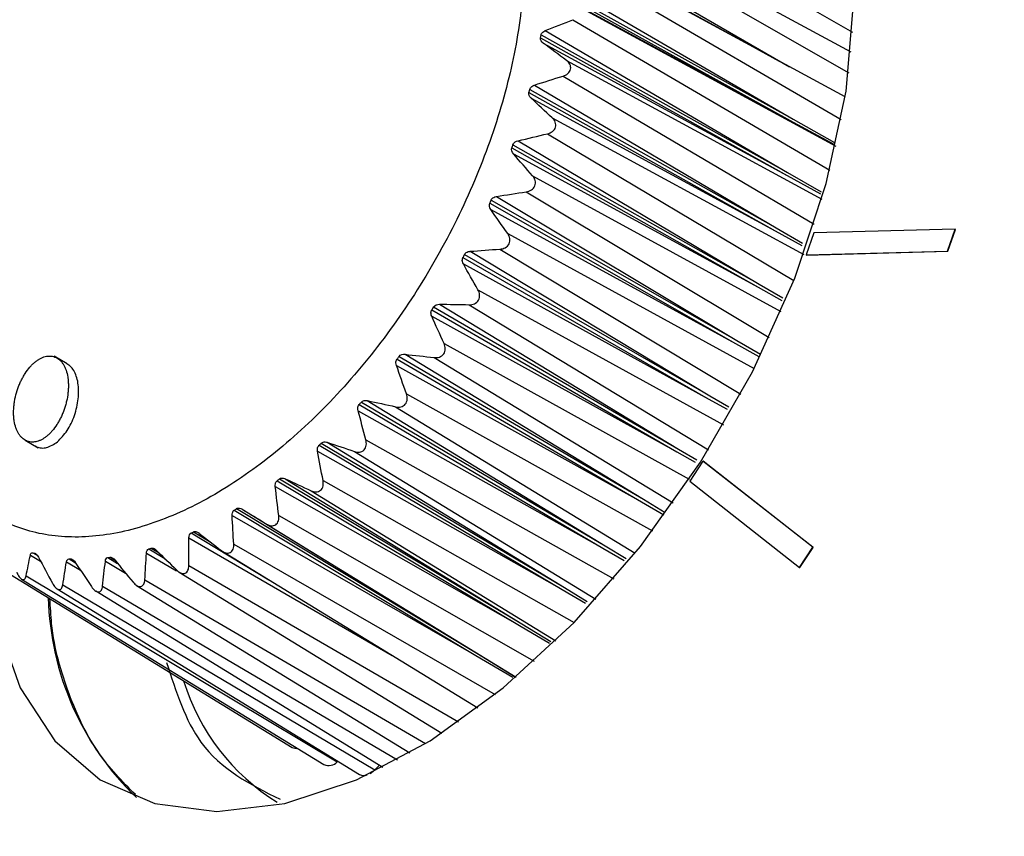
# Model space of a CAD drawing. Header units: millimetres. Extents: x 15440 to 16422, y 10215 to 11289.
# Tile 46 of 143: x 16202 to 16223, y 10442 to 10459. Entities that reach past the tile are written whole.
import ezdxf

# ---------------------------------------------------------------- set-up
doc = ezdxf.new("R2010")
doc.units = ezdxf.units.MM

msp = doc.modelspace()

# ---------------------------------------------------------------- linework, layer by layer
at = {"color": 7, "linetype": 'Continuous', "lineweight": 25}
for p, q in [((16213.626, 10462.224), (16219.53, 10458.847)), ((16219.498, 10458.432), (16213.814, 10461.513)), ((16213.792, 10461.264), (16219.451, 10458.002)), ((16213.274, 10460.988), (16218.23, 10458.13)), ((16213.206, 10460.896), (16218.016, 10458.246)), ((16219.38, 10457.506), (16213.857, 10460.501)), ((16213.834, 10460.217), (16219.298, 10457.041)), ((16213.286, 10459.963), (16218.306, 10457.045)), ((16213.205, 10459.813), (16218.302, 10456.987)), ((16213.208, 10459.871), (16218.306, 10457.045)), ((16213.271, 10459.714), (16218.302, 10456.987)), ((16213.787, 10459.413), (16219.183, 10456.487)), ((16213.752, 10459.102), (16219.062, 10455.99)), ((16213.179, 10458.877), (16218.187, 10455.943)), ((16213.081, 10458.726), (16218.177, 10455.881)), ((16213.091, 10458.786), (16218.187, 10455.943)), ((16213.137, 10458.617), (16218.177, 10455.881)), ((16213.616, 10458.259), (16218.897, 10455.393)), ((16213.547, 10457.937), (16218.736, 10454.873)), ((16212.858, 10457.661), (16217.95, 10454.799)), ((16212.954, 10457.749), (16217.95, 10454.799)), ((16212.842, 10457.599), (16217.933, 10454.736)), ((16212.885, 10457.482), (16217.933, 10454.736)), ((16213.324, 10457.072), (16218.52, 10454.247)), ((16218.306, 10457.045), (16219.16, 10456.561)), ((16218.302, 10456.987), (16219.155, 10456.524)), ((16213.223, 10456.744), (16218.318, 10453.715)), ((16212.49, 10456.454), (16217.576, 10453.572)), ((16212.512, 10456.516), (16217.598, 10453.635)), ((16212.616, 10456.599), (16217.598, 10453.635)), ((16212.522, 10456.329), (16217.576, 10453.572)), ((16212.917, 10455.873), (16218.051, 10453.072)), ((16218.177, 10455.881), (16218.867, 10455.505)), ((16218.187, 10455.943), (16218.882, 10455.546)), ((16212.171, 10455.447), (16217.14, 10452.472)), ((16212.786, 10455.545), (16217.81, 10452.537)), ((16212.033, 10455.31), (16217.112, 10452.409)), ((16212.06, 10455.372), (16217.14, 10452.472)), ((16212.052, 10455.18), (16217.112, 10452.409)), ((16212.402, 10454.682), (16217.495, 10451.892)), ((16217.933, 10454.736), (16218.479, 10454.437)), ((16217.95, 10454.799), (16218.496, 10454.484)), ((16218.731, 10454.696), (16218.572, 10454.243)), ((16221.649, 10454.773), (16218.731, 10454.696)), ((16221.49, 10454.32), (16221.649, 10454.773)), ((16221.497, 10454.315), (16221.656, 10454.768)), ((16221.649, 10454.773), (16221.656, 10454.768)), ((16211.51, 10454.248), (16216.581, 10451.33)), ((16211.626, 10454.315), (16216.581, 10451.33)), ((16212.243, 10454.36), (16217.218, 10451.363)), ((16218.572, 10454.243), (16221.49, 10454.32)), ((16218.572, 10454.243), (16218.579, 10454.238)), ((16218.579, 10454.238), (16221.497, 10454.315)), ((16221.49, 10454.32), (16221.497, 10454.315)), ((16211.478, 10454.188), (16216.548, 10451.269)), ((16211.486, 10454.055), (16216.548, 10451.269)), ((16217.598, 10453.635), (16218.086, 10453.352)), ((16211.788, 10453.521), (16216.86, 10450.729)), ((16217.576, 10453.572), (16218.067, 10453.301)), ((16210.992, 10453.221), (16215.933, 10450.229)), ((16211.604, 10453.211), (16216.551, 10450.215)), ((16210.832, 10452.974), (16215.895, 10450.171)), ((16210.835, 10453.108), (16215.895, 10450.171)), ((16210.872, 10453.165), (16215.933, 10450.229)), ((16211.086, 10452.411), (16216.156, 10449.604)), ((16217.112, 10452.409), (16217.595, 10452.141)), ((16217.14, 10452.472), (16217.624, 10452.188)), ((16210.28, 10452.187), (16215.207, 10449.19)), ((16203.298, 10451.988), (16203.027, 10452.145)), ((16210.103, 10451.956), (16215.165, 10449.136)), ((16210.116, 10452.089), (16215.165, 10449.136)), ((16210.157, 10452.143), (16215.207, 10449.19)), ((16210.88, 10452.119), (16215.82, 10449.114)), ((16210.309, 10451.372), (16215.397, 10448.536)), ((16209.334, 10451.15), (16214.371, 10448.181)), ((16209.378, 10451.199), (16214.415, 10448.23)), ((16209.501, 10451.23), (16214.415, 10448.23)), ((16216.548, 10451.269), (16216.939, 10451.05)), ((16216.581, 10451.33), (16216.97, 10451.1)), ((16209.312, 10451.02), (16214.371, 10448.181)), ((16210.085, 10451.102), (16215.039, 10448.078)), ((16202.427, 10450.413), (16202.698, 10450.257)), ((16208.549, 10450.35), (16213.573, 10447.367)), ((16208.671, 10450.368), (16213.573, 10447.367)), ((16209.471, 10450.421), (16214.597, 10447.544)), ((16208.472, 10450.182), (16213.526, 10447.323)), ((16208.503, 10450.307), (16213.526, 10447.323)), ((16209.233, 10450.179), (16214.225, 10447.123)), ((16215.895, 10450.171), (16216.28, 10449.954)), ((16215.933, 10450.229), (16216.311, 10450.004)), ((16216.437, 10449.979), (16216.164, 10449.562)), ((16218.706, 10448.2), (16216.437, 10449.979)), ((16216.437, 10449.979), (16216.444, 10449.975)), ((16218.713, 10448.195), (16216.444, 10449.975)), ((16207.637, 10449.575), (16212.646, 10446.579)), ((16207.684, 10449.612), (16212.695, 10446.617)), ((16207.805, 10449.615), (16212.695, 10446.617)), ((16208.586, 10449.577), (16213.774, 10446.643)), ((16216.164, 10449.562), (16218.433, 10447.782)), ((16207.599, 10449.456), (16212.646, 10446.579)), ((16208.338, 10449.367), (16213.397, 10446.265)), ((16215.165, 10449.136), (16215.63, 10448.871)), ((16215.207, 10449.19), (16215.658, 10448.919)), ((16206.752, 10448.967), (16211.747, 10445.962)), ((16206.8, 10448.997), (16211.796, 10445.992)), ((16206.916, 10448.985), (16211.796, 10445.992)), ((16206.707, 10448.857), (16211.747, 10445.962)), ((16207.67, 10448.854), (16212.95, 10445.845)), ((16205.863, 10448.495), (16207.466, 10447.525)), ((16205.911, 10448.517), (16206.253, 10448.31)), ((16207.417, 10448.679), (16212.575, 10445.515)), ((16205.815, 10448.395), (16210.013, 10445.963)), ((16204.987, 10448.166), (16205.313, 10447.968)), ((16205.034, 10448.18), (16205.197, 10448.081)), ((16206.514, 10448.109), (16211.782, 10444.877)), ((16206.74, 10448.265), (16212.146, 10445.159)), ((16214.371, 10448.181), (16214.812, 10447.927)), ((16214.415, 10448.23), (16214.849, 10447.968)), ((16218.433, 10447.782), (16218.706, 10448.2)), ((16218.44, 10447.778), (16218.713, 10448.195)), ((16218.706, 10448.2), (16218.713, 10448.195)), ((16201.699, 10447.897), (16207.948, 10444.064)), ((16202.538, 10448.038), (16202.748, 10447.912)), ((16202.589, 10448.085), (16202.681, 10448.029)), ((16202.628, 10448.075), (16202.656, 10448.057)), ((16203.283, 10447.897), (16203.574, 10447.725)), ((16203.336, 10447.959), (16203.473, 10447.875)), ((16203.378, 10447.957), (16203.438, 10447.92)), ((16204.087, 10447.91), (16204.506, 10447.663)), ((16204.14, 10447.986), (16204.341, 10447.864)), ((16204.185, 10447.992), (16204.286, 10447.931)), ((16204.936, 10448.077), (16205.555, 10447.715)), ((16205.614, 10447.684), (16211.04, 10444.355)), ((16205.812, 10447.821), (16211.388, 10444.591)), ((16218.433, 10447.782), (16218.44, 10447.778)), ((16202.356, 10447.54), (16208.605, 10443.707)), ((16202.449, 10447.606), (16208.88, 10443.766)), ((16204.904, 10447.529), (16210.704, 10444.142)), ((16203.09, 10447.338), (16209.342, 10443.503)), ((16203.207, 10447.42), (16209.656, 10443.597)), ((16203.887, 10447.295), (16209.825, 10443.652)), ((16204.03, 10447.395), (16210.125, 10443.808)), ((16204.733, 10447.411), (16210.377, 10443.948)), ((16213.526, 10447.323), (16214.012, 10447.041)), ((16213.573, 10447.367), (16214.046, 10447.079)), ((16212.646, 10446.579), (16213.266, 10446.216)), ((16212.695, 10446.617), (16213.296, 10446.249)), ((16211.747, 10445.962), (16212.506, 10445.514)), ((16211.796, 10445.992), (16212.538, 10445.536)), ((16208.88, 10443.766), (16208.894, 10443.777)), ((16209.656, 10443.597), (16209.756, 10443.694))]:
    msp.add_line(p, q, dxfattribs=at)
at = {"color": 7, "linetype": 'Continuous', "lineweight": 25, "flags": 128}
for points in [[(16201.619, 10448.104), (16201.843, 10446.642), (16202.325, 10445.291), (16203.045, 10444.198), (16203.981, 10443.394), (16205.107, 10442.902), (16206.39, 10442.737), (16207.793, 10442.903), (16209.277, 10443.395), (16210.797, 10444.2), (16212.312, 10445.293), (16213.776, 10446.645), (16215.148, 10448.215), (16216.388, 10449.958), (16217.462, 10451.825), (16218.337, 10453.762), (16218.988, 10455.713), (16219.398, 10457.622), (16219.553, 10459.433)], [(16209.561, 10443.523), (16209.59, 10443.542), (16209.656, 10443.597)]]:
    msp.add_lwpolyline(points, dxfattribs=at)
at = {"color": 7, "linetype": 'Continuous', "lineweight": 25}
for centre, radius, start, end in [((16208.849, 10447.31), 5.944, 181.4758, 226.1398), ((16209.992, 10446.744), 4.482, 196.9144, 238.2781), ((16208.031, 10444.21), 0.168, 240.3361, 278.389), ((16208.7, 10443.934), 0.247, 247.3969, 316.9429), ((16209.429, 10443.659), 0.179, 240.8247, 292.7765)]:
    msp.add_arc(centre, radius, start, end, dxfattribs=at)
for points, knots in [([(16290.753, 10534.34), (16290.696, 10534.327), (16289.682, 10534.108), (16286.685, 10532.959), (16282.863, 10531.753), (16278.113, 10530.024), (16274.359, 10528.609), (16269.72, 10526.763), (16265.136, 10524.852), (16260.627, 10522.852), (16256.177, 10520.788), (16253.102, 10519.296), (16250.063, 10517.767), (16247.045, 10516.214), (16241.094, 10513.018), (16235.319, 10509.643), (16229.697, 10506.121), (16226.539, 10504.059), (16223.435, 10501.949), (16221.134, 10500.342), (16218.104, 10498.169), (16215.129, 10495.95), (16212.213, 10493.685), (16209.335, 10491.387), (16206.516, 10489.058), (16201.952, 10485.069), (16198.691, 10482.417), (16195.93, 10479.338), (16195.408, 10478.397), (16195.034, 10477.422), (16194.873, 10476.704), (16194.808, 10475.875), (16194.777, 10475.112), (16194.709, 10473.949), (16194.649, 10472.793), (16194.55, 10470.936), (16194.386, 10467.685), (16194.213, 10463.96), (16194.015, 10459.292), (16193.871, 10455.548), (16193.742, 10451.795), (16193.653, 10448.976), (16193.57, 10446.153), (16193.495, 10443.324), (16193.439, 10440.964), (16193.403, 10439.31), (16193.385, 10438.482), (16193.376, 10438.009), (16193.369, 10437.654), (16193.361, 10437.299), (16193.356, 10437.003), (16193.35, 10436.707), (16193.344, 10436.411), (16193.339, 10436.115), (16193.331, 10435.701), (16193.309, 10434.457), (16193.274, 10432.323), (16193.234, 10429.473), (16193.193, 10425.668), (16193.135, 10418.925), (16193.21, 10409.23), (16193.093, 10400.879), (16193.352, 10396.352), (16193.578, 10396.01), (16193.642, 10395.912)], [0, 0, 0, 0, 0.000883, 0.015616, 0.045079, 0.05981, 0.089273, 0.104004, 0.133467, 0.16293, 0.177661, 0.207124, 0.214489, 0.22922, 0.258683, 0.31762, 0.332351, 0.361814, 0.376545, 0.391275, 0.406006, 0.435469, 0.4502, 0.464931, 0.494394, 0.509125, 0.562316, 0.566925, 0.571475, 0.575691, 0.579956, 0.581245, 0.58861, 0.592293, 0.599658, 0.607024, 0.621754, 0.651216, 0.665946, 0.695408, 0.710138, 0.724869, 0.7396, 0.75433, 0.769061, 0.776426, 0.780109, 0.78195, 0.783792, 0.785633, 0.787474, 0.788395, 0.790236, 0.792078, 0.792998, 0.796681, 0.811412, 0.826142, 0.840873, 0.870334, 0.930289, 0.990253, 0.997221, 1, 1, 1, 1]), ([(16207.368, 10449.979), (16207.786, 10450.299), (16208.191, 10450.658), (16208.976, 10451.451), (16209.359, 10451.889), (16210.07, 10452.81), (16210.401, 10453.294), (16210.862, 10454.057), (16211.01, 10454.319), (16211.288, 10454.843), (16211.418, 10455.107), (16211.783, 10455.905), (16211.994, 10456.446), (16212.344, 10457.537), (16212.479, 10458.072), (16212.622, 10458.858), (16212.66, 10459.118), (16212.716, 10459.632), (16212.733, 10459.887), (16212.755, 10460.625), (16212.728, 10461.091), (16212.627, 10461.748), (16212.583, 10461.962), (16212.474, 10462.37), (16212.41, 10462.564), (16212.19, 10463.114), (16212.006, 10463.441), (16211.673, 10463.87), (16211.553, 10464.002), (16211.298, 10464.239), (16211.028, 10464.451), (16210.729, 10464.614), (16210.414, 10464.753), (16210.247, 10464.809), (16209.734, 10464.939), (16209.373, 10464.972), (16208.612, 10464.932), (16208.208, 10464.858), (16207.392, 10464.608), (16206.978, 10464.433), (16206.348, 10464.095), (16206.136, 10463.968), (16205.716, 10463.695), (16205.508, 10463.547), (16204.89, 10463.074), (16204.485, 10462.716), (16203.692, 10461.916), (16203.317, 10461.486), (16202.784, 10460.798), (16202.612, 10460.561), (16202.277, 10460.073), (16202.115, 10459.821), (16201.654, 10459.059), (16201.379, 10458.538), (16201.011, 10457.738), (16200.896, 10457.466), (16200.684, 10456.922), (16200.588, 10456.652), (16200.328, 10455.843), (16200.193, 10455.308), (16200.048, 10454.514), (16200.009, 10454.251), (16199.954, 10453.739), (16199.919, 10453.238), (16199.925, 10452.759), (16199.951, 10452.291), (16199.975, 10452.061), (16200.076, 10451.399), (16200.184, 10450.995), (16200.403, 10450.444), (16200.486, 10450.269), (16200.672, 10449.939), (16200.774, 10449.784), (16201.105, 10449.358), (16201.358, 10449.121), (16201.787, 10448.837), (16201.94, 10448.754), (16202.255, 10448.615), (16202.419, 10448.559), (16202.928, 10448.43), (16203.289, 10448.396), (16204.059, 10448.435), (16204.456, 10448.508), (16205.065, 10448.694), (16205.271, 10448.769), (16205.688, 10448.945), (16205.899, 10449.046), (16206.531, 10449.386), (16206.95, 10449.658), (16207.368, 10449.979)], [0, 0, 0, 0, 0.03125, 0.03125, 0.0625, 0.0625, 0.09375, 0.09375, 0.109375, 0.109375, 0.125, 0.125, 0.15625, 0.15625, 0.1875, 0.1875, 0.203125, 0.203125, 0.21875, 0.21875, 0.25, 0.25, 0.265625, 0.265625, 0.28125, 0.28125, 0.3125, 0.3125, 0.328125, 0.328125, 0.34375, 0.359375, 0.359375, 0.375, 0.375, 0.40625, 0.40625, 0.4375, 0.4375, 0.46875, 0.46875, 0.484375, 0.484375, 0.5, 0.5, 0.53125, 0.53125, 0.5625, 0.5625, 0.578125, 0.578125, 0.59375, 0.59375, 0.625, 0.625, 0.640625, 0.640625, 0.65625, 0.65625, 0.6875, 0.6875, 0.703125, 0.703125, 0.71875, 0.734375, 0.734375, 0.75, 0.75, 0.78125, 0.78125, 0.796875, 0.796875, 0.8125, 0.8125, 0.84375, 0.84375, 0.859375, 0.859375, 0.875, 0.875, 0.90625, 0.90625, 0.9375, 0.9375, 0.953125, 0.953125, 0.96875, 0.96875, 1, 1, 1, 1]), ([(16213.091, 10458.786), (16213.093, 10458.797), (16213.097, 10458.807), (16213.102, 10458.817), (16213.108, 10458.827), (16213.116, 10458.837), (16213.126, 10458.845), (16213.139, 10458.857), (16213.154, 10458.866), (16213.17, 10458.874), (16213.173, 10458.875), (16213.176, 10458.876), (16213.179, 10458.877)], [0.0000031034, 0.0000031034, 0.0000031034, 0.0000031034, 0.0000396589, 0.0000396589, 0.0000396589, 0.0000790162, 0.0000790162, 0.0000790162, 0.0001339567, 0.0001339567, 0.0001339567, 0.0001427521, 0.0001427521, 0.0001427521, 0.0001427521]), ([(16213.547, 10457.937), (16213.584, 10457.948), (16213.618, 10457.965), (16213.674, 10458.013), (16213.695, 10458.045), (16213.71, 10458.113), (16213.703, 10458.149), (16213.67, 10458.211), (16213.645, 10458.238), (16213.616, 10458.259)], [0, 0, 0, 0, 0.25, 0.25, 0.5, 0.5, 0.75, 0.75, 1, 1, 1, 1]), ([(16212.858, 10457.661), (16212.86, 10457.672), (16212.866, 10457.683), (16212.872, 10457.693), (16212.88, 10457.704), (16212.889, 10457.713), (16212.899, 10457.721), (16212.913, 10457.732), (16212.93, 10457.74), (16212.947, 10457.746), (16212.95, 10457.747), (16212.952, 10457.748), (16212.954, 10457.749)], [0.0000022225, 0.0000022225, 0.0000022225, 0.0000022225, 0.0000398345, 0.0000398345, 0.0000398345, 0.0000793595, 0.0000793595, 0.0000793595, 0.0001347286, 0.0001347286, 0.0001347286, 0.0001417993, 0.0001417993, 0.0001417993, 0.0001417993]), ([(16213.223, 10456.744), (16213.26, 10456.753), (16213.296, 10456.768), (16213.357, 10456.813), (16213.381, 10456.844), (16213.402, 10456.913), (16213.399, 10456.951), (16213.373, 10457.018), (16213.351, 10457.047), (16213.324, 10457.072)], [0, 0, 0, 0, 0.25, 0.25, 0.5, 0.5, 0.75, 0.75, 1, 1, 1, 1]), ([(16212.512, 10456.516), (16212.516, 10456.528), (16212.522, 10456.539), (16212.53, 10456.549), (16212.539, 10456.559), (16212.549, 10456.568), (16212.56, 10456.575), (16212.575, 10456.585), (16212.593, 10456.592), (16212.611, 10456.597), (16212.613, 10456.598), (16212.614, 10456.598), (16212.616, 10456.599)], [0.0000014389, 0.0000014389, 0.0000014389, 0.0000014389, 0.0000400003, 0.0000400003, 0.0000400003, 0.0000796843, 0.0000796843, 0.0000796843, 0.0001354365, 0.0001354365, 0.0001354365, 0.0001409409, 0.0001409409, 0.0001409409, 0.0001409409]), ([(16212.786, 10455.545), (16212.824, 10455.551), (16212.861, 10455.563), (16212.924, 10455.604), (16212.951, 10455.634), (16212.979, 10455.703), (16212.98, 10455.742), (16212.96, 10455.812), (16212.941, 10455.845), (16212.917, 10455.873)], [0, 0, 0, 0, 0.25, 0.25, 0.5, 0.5, 0.75, 0.75, 1, 1, 1, 1]), ([(16212.06, 10455.372), (16212.065, 10455.384), (16212.073, 10455.395), (16212.082, 10455.404), (16212.091, 10455.414), (16212.102, 10455.422), (16212.114, 10455.428), (16212.13, 10455.437), (16212.149, 10455.443), (16212.167, 10455.446), (16212.168, 10455.447), (16212.17, 10455.447), (16212.171, 10455.447)], [0.0000007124, 0.0000007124, 0.0000007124, 0.0000007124, 0.0000401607, 0.0000401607, 0.0000401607, 0.000079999, 0.000079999, 0.000079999, 0.0001361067, 0.0001361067, 0.0001361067, 0.0001401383, 0.0001401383, 0.0001401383, 0.0001401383]), ([(16212.243, 10454.36), (16212.28, 10454.363), (16212.318, 10454.372), (16212.385, 10454.408), (16212.414, 10454.436), (16212.448, 10454.503), (16212.452, 10454.543), (16212.439, 10454.617), (16212.423, 10454.651), (16212.402, 10454.682)], [0, 0, 0, 0, 0.25, 0.25, 0.5, 0.5, 0.75, 0.75, 1, 1, 1, 1]), ([(16211.51, 10454.248), (16211.516, 10454.258), (16211.523, 10454.267), (16211.531, 10454.275), (16211.54, 10454.284), (16211.551, 10454.292), (16211.563, 10454.298), (16211.579, 10454.306), (16211.597, 10454.311), (16211.614, 10454.313), (16211.618, 10454.314), (16211.622, 10454.314), (16211.626, 10454.315)], [0.0000055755, 0.0000055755, 0.0000055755, 0.0000055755, 0.0000395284, 0.0000395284, 0.0000395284, 0.0000787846, 0.0000787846, 0.0000787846, 0.0001326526, 0.0001326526, 0.0001326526, 0.0001449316, 0.0001449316, 0.0001449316, 0.0001449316]), ([(16211.486, 10454.055), (16211.478, 10454.07), (16211.472, 10454.085), (16211.468, 10454.101), (16211.465, 10454.115), (16211.463, 10454.13), (16211.465, 10454.145), (16211.466, 10454.157), (16211.469, 10454.169), (16211.474, 10454.181), (16211.475, 10454.183), (16211.476, 10454.186), (16211.478, 10454.188)], [0.0000082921, 0.0000082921, 0.0000082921, 0.0000082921, 0.0000583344, 0.0000583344, 0.0000583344, 0.000102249, 0.000102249, 0.000102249, 0.0001396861, 0.0001396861, 0.0001396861, 0.0001474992, 0.0001474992, 0.0001474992, 0.0001474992]), ([(16211.604, 10453.211), (16211.641, 10453.211), (16211.679, 10453.216), (16211.748, 10453.247), (16211.779, 10453.272), (16211.818, 10453.337), (16211.826, 10453.376), (16211.819, 10453.452), (16211.806, 10453.488), (16211.788, 10453.521)], [0, 0, 0, 0, 0.25, 0.25, 0.5, 0.5, 0.75, 0.75, 1, 1, 1, 1]), ([(16210.832, 10452.974), (16210.826, 10452.99), (16210.82, 10453.006), (16210.818, 10453.023), (16210.816, 10453.038), (16210.816, 10453.053), (16210.819, 10453.067), (16210.821, 10453.079), (16210.826, 10453.091), (16210.832, 10453.102), (16210.833, 10453.104), (16210.834, 10453.106), (16210.835, 10453.108)], [0.0000062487, 0.0000062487, 0.0000062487, 0.0000062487, 0.0000575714, 0.0000575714, 0.0000575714, 0.0001012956, 0.0001012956, 0.0001012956, 0.0001387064, 0.0001387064, 0.0001387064, 0.000145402, 0.000145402, 0.000145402, 0.000145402]), ([(16210.88, 10452.119), (16210.917, 10452.115), (16210.955, 10452.117), (16211.025, 10452.141), (16211.058, 10452.163), (16211.101, 10452.224), (16211.112, 10452.263), (16211.111, 10452.339), (16211.102, 10452.377), (16211.086, 10452.411)], [0, 0, 0, 0, 0.25, 0.25, 0.5, 0.5, 0.75, 0.75, 1, 1, 1, 1]), ([(16202.884, 10450.501), (16202.902, 10450.516), (16202.938, 10450.549), (16203.006, 10450.623), (16203.071, 10450.709), (16203.129, 10450.806), (16203.169, 10450.883), (16203.204, 10450.963), (16203.236, 10451.046), (16203.263, 10451.131), (16203.293, 10451.245), (16203.313, 10451.362), (16203.322, 10451.475), (16203.323, 10451.558), (16203.32, 10451.639), (16203.307, 10451.742), (16203.284, 10451.836), (16203.251, 10451.919), (16203.221, 10451.975), (16203.187, 10452.025), (16203.148, 10452.066), (16203.106, 10452.1), (16203.07, 10452.12), (16203.034, 10452.135), (16202.997, 10452.146), (16202.947, 10452.152), (16202.896, 10452.151), (16202.843, 10452.141), (16202.789, 10452.123), (16202.735, 10452.097), (16202.682, 10452.064), (16202.628, 10452.024), (16202.576, 10451.975), (16202.507, 10451.901), (16202.442, 10451.815), (16202.384, 10451.718), (16202.344, 10451.642), (16202.308, 10451.562), (16202.266, 10451.451), (16202.233, 10451.336), (16202.21, 10451.221), (16202.198, 10451.134), (16202.191, 10451.049), (16202.189, 10450.966), (16202.193, 10450.885), (16202.206, 10450.782), (16202.229, 10450.687), (16202.262, 10450.604), (16202.292, 10450.548), (16202.326, 10450.499), (16202.365, 10450.457), (16202.407, 10450.423), (16202.443, 10450.404), (16202.481, 10450.387), (16202.523, 10450.376), (16202.59, 10450.369), (16202.658, 10450.379), (16202.724, 10450.401), (16202.778, 10450.426), (16202.831, 10450.459), (16202.867, 10450.486), (16202.884, 10450.501)], [0, 0, 0, 0, 0.0156, 0.031256, 0.062436, 0.078077, 0.093734, 0.109334, 0.12494, 0.140596, 0.156231, 0.187408, 0.203061, 0.218658, 0.234256, 0.24991, 0.28108, 0.296718, 0.312373, 0.327968, 0.343576, 0.359236, 0.374868, 0.379583, 0.394597, 0.409666, 0.424719, 0.439715, 0.454766, 0.469837, 0.484857, 0.499874, 0.515536, 0.531179, 0.562374, 0.578032, 0.593629, 0.609242, 0.624901, 0.656076, 0.671718, 0.68737, 0.70296, 0.718567, 0.734223, 0.749852, 0.78103, 0.796683, 0.812272, 0.827885, 0.843545, 0.859172, 0.874759, 0.879594, 0.896807, 0.913971, 0.939694, 0.954751, 0.969761, 0.984882, 1, 1, 1, 1]), ([(16203.096, 10450.378), (16203.166, 10450.45), (16203.306, 10450.593), (16203.459, 10450.919), (16203.54, 10451.27), (16203.536, 10451.605), (16203.459, 10451.825), (16203.37, 10451.941), (16203.318, 10451.972), (16203.296, 10451.985)], [0, 0, 0, 0, 0.170539, 0.341182, 0.511827, 0.682435, 0.853002, 0.938573, 1, 1, 1, 1]), ([(16210.103, 10451.956), (16210.098, 10451.973), (16210.094, 10451.99), (16210.093, 10452.008), (16210.092, 10452.022), (16210.094, 10452.037), (16210.098, 10452.051), (16210.101, 10452.063), (16210.106, 10452.074), (16210.113, 10452.085), (16210.114, 10452.086), (16210.115, 10452.088), (16210.116, 10452.089)], [0.0000046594, 0.0000046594, 0.0000046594, 0.0000046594, 0.000056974, 0.000056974, 0.000056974, 0.0001005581, 0.0001005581, 0.0001005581, 0.000137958, 0.000137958, 0.000137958, 0.0001437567, 0.0001437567, 0.0001437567, 0.0001437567]), ([(16210.085, 10451.102), (16210.121, 10451.094), (16210.158, 10451.093), (16210.229, 10451.109), (16210.262, 10451.128), (16210.309, 10451.185), (16210.323, 10451.222), (16210.328, 10451.298), (16210.322, 10451.336), (16210.309, 10451.372)], [0, 0, 0, 0, 0.25, 0.25, 0.5, 0.5, 0.75, 0.75, 1, 1, 1, 1]), ([(16209.312, 10451.02), (16209.307, 10451.037), (16209.305, 10451.055), (16209.305, 10451.072), (16209.306, 10451.087), (16209.308, 10451.101), (16209.313, 10451.115), (16209.317, 10451.126), (16209.324, 10451.137), (16209.331, 10451.146), (16209.332, 10451.148), (16209.333, 10451.149), (16209.334, 10451.15)], [0.0000033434, 0.0000033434, 0.0000033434, 0.0000033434, 0.0000564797, 0.0000564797, 0.0000564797, 0.000099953, 0.000099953, 0.000099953, 0.0001373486, 0.0001373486, 0.0001373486, 0.0001423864, 0.0001423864, 0.0001423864, 0.0001423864]), ([(16202.641, 10450.294), (16202.649, 10450.288), (16202.686, 10450.261), (16202.765, 10450.247), (16202.909, 10450.253), (16203.021, 10450.328), (16203.096, 10450.378)], [0, 0, 0, 0, 0.066961, 0.30068, 0.533822, 1, 1, 1, 1]), ([(16208.549, 10450.35), (16208.556, 10450.356), (16208.564, 10450.362), (16208.572, 10450.366), (16208.583, 10450.371), (16208.595, 10450.374), (16208.607, 10450.376), (16208.623, 10450.377), (16208.64, 10450.376), (16208.656, 10450.372), (16208.661, 10450.371), (16208.666, 10450.369), (16208.671, 10450.368)], [0.0000088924, 0.0000088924, 0.0000088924, 0.0000088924, 0.0000393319, 0.0000393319, 0.0000393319, 0.0000784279, 0.0000784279, 0.0000784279, 0.0001309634, 0.0001309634, 0.0001309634, 0.0001480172, 0.0001480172, 0.0001480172, 0.0001480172]), ([(16209.233, 10450.179), (16209.267, 10450.168), (16209.303, 10450.162), (16209.373, 10450.171), (16209.408, 10450.186), (16209.458, 10450.237), (16209.473, 10450.272), (16209.484, 10450.346), (16209.48, 10450.385), (16209.471, 10450.421)], [0, 0, 0, 0, 0.25, 0.25, 0.5, 0.5, 0.75, 0.75, 1, 1, 1, 1]), ([(16208.472, 10450.182), (16208.469, 10450.199), (16208.468, 10450.217), (16208.469, 10450.235), (16208.471, 10450.249), (16208.474, 10450.263), (16208.48, 10450.275), (16208.485, 10450.286), (16208.492, 10450.296), (16208.5, 10450.304), (16208.501, 10450.305), (16208.502, 10450.306), (16208.503, 10450.307)], [0.0000021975, 0.0000021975, 0.0000021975, 0.0000021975, 0.0000560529, 0.0000560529, 0.0000560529, 0.0000994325, 0.0000994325, 0.0000994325, 0.000136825, 0.000136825, 0.000136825, 0.0001411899, 0.0001411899, 0.0001411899, 0.0001411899]), ([(16207.599, 10449.456), (16207.597, 10449.474), (16207.597, 10449.492), (16207.6, 10449.509), (16207.602, 10449.523), (16207.607, 10449.536), (16207.613, 10449.547), (16207.618, 10449.557), (16207.626, 10449.566), (16207.634, 10449.573), (16207.635, 10449.574), (16207.636, 10449.574), (16207.637, 10449.575)], [0.0000011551, 0.0000011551, 0.0000011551, 0.0000011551, 0.000055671, 0.000055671, 0.000055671, 0.000098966, 0.000098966, 0.000098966, 0.0001363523, 0.0001363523, 0.0001363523, 0.0001401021, 0.0001401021, 0.0001401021, 0.0001401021]), ([(16207.684, 10449.612), (16207.692, 10449.618), (16207.701, 10449.622), (16207.71, 10449.625), (16207.721, 10449.629), (16207.733, 10449.63), (16207.745, 10449.63), (16207.761, 10449.63), (16207.778, 10449.626), (16207.793, 10449.62), (16207.797, 10449.618), (16207.801, 10449.617), (16207.805, 10449.615)], [0.0000065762, 0.0000065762, 0.0000065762, 0.0000065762, 0.000039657, 0.000039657, 0.000039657, 0.0000790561, 0.0000790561, 0.0000790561, 0.0001325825, 0.0001325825, 0.0001325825, 0.0001456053, 0.0001456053, 0.0001456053, 0.0001456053]), ([(16208.338, 10449.367), (16208.37, 10449.352), (16208.405, 10449.342), (16208.474, 10449.343), (16208.508, 10449.354), (16208.561, 10449.398), (16208.578, 10449.431), (16208.594, 10449.502), (16208.593, 10449.54), (16208.586, 10449.577)], [0, 0, 0, 0, 0.25, 0.25, 0.5, 0.5, 0.75, 0.75, 1, 1, 1, 1]), ([(16206.707, 10448.857), (16206.707, 10448.874), (16206.708, 10448.892), (16206.712, 10448.907), (16206.715, 10448.92), (16206.72, 10448.933), (16206.727, 10448.943), (16206.733, 10448.952), (16206.74, 10448.96), (16206.749, 10448.966), (16206.75, 10448.966), (16206.751, 10448.967), (16206.752, 10448.967)], [0.0000022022, 0.0000022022, 0.0000022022, 0.0000022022, 0.0000559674, 0.0000559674, 0.0000559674, 0.0000994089, 0.0000994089, 0.0000994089, 0.0001368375, 0.0001368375, 0.0001368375, 0.0001410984, 0.0001410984, 0.0001410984, 0.0001410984]), ([(16206.8, 10448.997), (16206.808, 10449.002), (16206.818, 10449.006), (16206.827, 10449.007), (16206.838, 10449.009), (16206.85, 10449.009), (16206.861, 10449.007), (16206.877, 10449.004), (16206.893, 10448.998), (16206.908, 10448.99), (16206.911, 10448.989), (16206.914, 10448.987), (16206.916, 10448.985)], [0.0000049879, 0.0000049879, 0.0000049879, 0.0000049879, 0.0000398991, 0.0000398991, 0.0000398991, 0.0000795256, 0.0000795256, 0.0000795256, 0.000133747, 0.000133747, 0.000133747, 0.000143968, 0.000143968, 0.000143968, 0.000143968]), ([(16207.417, 10448.679), (16207.447, 10448.661), (16207.481, 10448.647), (16207.547, 10448.64), (16207.581, 10448.646), (16207.634, 10448.683), (16207.654, 10448.713), (16207.673, 10448.78), (16207.675, 10448.817), (16207.67, 10448.854)], [0, 0, 0, 0, 0.25, 0.25, 0.5, 0.5, 0.75, 0.75, 1, 1, 1, 1]), ([(16205.911, 10448.517), (16205.92, 10448.521), (16205.929, 10448.523), (16205.939, 10448.523), (16205.95, 10448.524), (16205.961, 10448.522), (16205.972, 10448.518), (16205.987, 10448.513), (16206.002, 10448.505), (16206.016, 10448.495), (16206.018, 10448.493), (16206.02, 10448.492), (16206.022, 10448.49)], [0.0000037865, 0.0000037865, 0.0000037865, 0.0000037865, 0.0000400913, 0.0000400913, 0.0000400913, 0.000079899, 0.000079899, 0.000079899, 0.0001346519, 0.0001346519, 0.0001346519, 0.000142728, 0.000142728, 0.000142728, 0.000142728]), ([(16202.538, 10448.038), (16202.54, 10448.049), (16202.544, 10448.059), (16202.549, 10448.067), (16202.553, 10448.075), (16202.559, 10448.08), (16202.565, 10448.084), (16202.572, 10448.087), (16202.58, 10448.088), (16202.588, 10448.086), (16202.589, 10448.086), (16202.589, 10448.085), (16202.589, 10448.085)], [0.0000099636, 0.0000099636, 0.0000099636, 0.0000099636, 0.0000583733, 0.0000583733, 0.0000583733, 0.0001027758, 0.0001027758, 0.0001027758, 0.0001476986, 0.0001476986, 0.0001476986, 0.0001489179, 0.0001489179, 0.0001489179, 0.0001489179]), ([(16205.034, 10448.18), (16205.043, 10448.183), (16205.053, 10448.183), (16205.062, 10448.182), (16205.073, 10448.18), (16205.083, 10448.177), (16205.094, 10448.172), (16205.108, 10448.164), (16205.122, 10448.154), (16205.135, 10448.142), (16205.136, 10448.141), (16205.137, 10448.139), (16205.139, 10448.138)], [0.0000028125, 0.0000028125, 0.0000028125, 0.0000028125, 0.0000402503, 0.0000402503, 0.0000402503, 0.0000802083, 0.0000802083, 0.0000802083, 0.000135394, 0.000135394, 0.000135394, 0.0001417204, 0.0001417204, 0.0001417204, 0.0001417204]), ([(16206.486, 10448.129), (16206.514, 10448.107), (16206.545, 10448.09), (16206.609, 10448.074), (16206.642, 10448.076), (16206.695, 10448.104), (16206.716, 10448.131), (16206.739, 10448.193), (16206.742, 10448.229), (16206.74, 10448.265)], [0, 0, 0, 0, 0.25, 0.25, 0.5, 0.5, 0.75, 0.75, 1, 1, 1, 1]), ([(16202.628, 10448.075), (16202.636, 10448.073), (16202.644, 10448.068), (16202.652, 10448.062), (16202.66, 10448.055), (16202.668, 10448.047), (16202.676, 10448.038), (16202.686, 10448.025), (16202.696, 10448.009), (16202.705, 10447.993), (16202.705, 10447.992), (16202.705, 10447.992), (16202.706, 10447.991)], [0.0000005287, 0.0000005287, 0.0000005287, 0.0000005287, 0.0000406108, 0.0000406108, 0.0000406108, 0.0000809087, 0.0000809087, 0.0000809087, 0.0001371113, 0.0001371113, 0.0001371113, 0.0001393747, 0.0001393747, 0.0001393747, 0.0001393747]), ([(16203.378, 10447.957), (16203.386, 10447.956), (16203.395, 10447.954), (16203.404, 10447.949), (16203.413, 10447.944), (16203.422, 10447.937), (16203.43, 10447.929), (16203.442, 10447.918), (16203.454, 10447.904), (16203.464, 10447.889), (16203.464, 10447.888), (16203.465, 10447.887), (16203.466, 10447.886)], [0.0000012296, 0.0000012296, 0.0000012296, 0.0000012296, 0.0000405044, 0.0000405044, 0.0000405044, 0.0000807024, 0.0000807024, 0.0000807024, 0.0001365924, 0.0001365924, 0.0001365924, 0.0001400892, 0.0001400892, 0.0001400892, 0.0001400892]), ([(16204.185, 10447.992), (16204.193, 10447.993), (16204.203, 10447.992), (16204.212, 10447.989), (16204.222, 10447.986), (16204.232, 10447.981), (16204.241, 10447.974), (16204.254, 10447.965), (16204.267, 10447.953), (16204.279, 10447.939), (16204.28, 10447.938), (16204.281, 10447.937), (16204.282, 10447.936)], [0.0000019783, 0.0000019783, 0.0000019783, 0.0000019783, 0.0000403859, 0.0000403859, 0.0000403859, 0.000080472, 0.000080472, 0.000080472, 0.0001360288, 0.0001360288, 0.0001360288, 0.0001408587, 0.0001408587, 0.0001408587, 0.0001408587]), ([(16202.255, 10447.684), (16202.27, 10447.65), (16202.288, 10447.617), (16202.327, 10447.562), (16202.349, 10447.542), (16202.39, 10447.525), (16202.408, 10447.529), (16202.435, 10447.557), (16202.444, 10447.579), (16202.449, 10447.606)], [0, 0, 0, 0, 0.25, 0.25, 0.5, 0.5, 0.75, 0.75, 1, 1, 1, 1]), ([(16205.562, 10447.726), (16205.588, 10447.7), (16205.617, 10447.679), (16205.677, 10447.655), (16205.708, 10447.652), (16205.761, 10447.672), (16205.782, 10447.694), (16205.807, 10447.752), (16205.813, 10447.785), (16205.812, 10447.821)], [0, 0, 0, 0, 0.25, 0.25, 0.5, 0.5, 0.75, 0.75, 1, 1, 1, 1]), ([(16204.661, 10447.476), (16204.684, 10447.448), (16204.71, 10447.424), (16204.766, 10447.391), (16204.796, 10447.384), (16204.847, 10447.395), (16204.868, 10447.413), (16204.895, 10447.464), (16204.902, 10447.495), (16204.904, 10447.529)], [0, 0, 0, 0, 0.25, 0.25, 0.5, 0.5, 0.75, 0.75, 1, 1, 1, 1]), ([(16202.993, 10447.455), (16203.011, 10447.422), (16203.031, 10447.392), (16203.077, 10447.344), (16203.101, 10447.328), (16203.147, 10447.32), (16203.166, 10447.33), (16203.194, 10447.365), (16203.202, 10447.391), (16203.207, 10447.42)], [0, 0, 0, 0, 0.25, 0.25, 0.5, 0.5, 0.75, 0.75, 1, 1, 1, 1]), ([(16203.799, 10447.386), (16203.82, 10447.355), (16203.843, 10447.328), (16203.895, 10447.287), (16203.922, 10447.275), (16203.97, 10447.277), (16203.991, 10447.291), (16204.019, 10447.334), (16204.027, 10447.363), (16204.03, 10447.395)], [0, 0, 0, 0, 0.25, 0.25, 0.5, 0.5, 0.75, 0.75, 1, 1, 1, 1]), ([(16204.707, 10443.086), (16204.438, 10443.359), (16203.876, 10443.928), (16203.311, 10445.144), (16202.988, 10446.235), (16202.951, 10446.962), (16202.942, 10447.135)], [0, 0, 0, 0, 0.285904, 0.595023, 0.904102, 1, 1, 1, 1]), ([(16205.352, 10445.814), (16205.547, 10445.214), (16205.993, 10443.844), (16207.084, 10443.298), (16207.698, 10442.99)], [0, 0, 0, 0, 0.437485, 1, 1, 1, 1])]:
    msp.add_open_spline(points, degree=3, knots=knots, dxfattribs=at)
for points in [[(16213.179, 10458.877), (16213.369, 10458.953), (16213.561, 10459.028), (16213.752, 10459.102)], [(16213.137, 10458.617), (16213.101, 10458.643), (16213.074, 10458.684), (16213.081, 10458.726)], [(16213.081, 10458.726), (16213.085, 10458.746), (16213.088, 10458.766), (16213.091, 10458.786)], [(16213.616, 10458.259), (16213.455, 10458.379), (16213.296, 10458.498), (16213.137, 10458.617)], [(16212.954, 10457.749), (16213.152, 10457.813), (16213.349, 10457.875), (16213.547, 10457.937)], [(16212.842, 10457.599), (16212.847, 10457.62), (16212.852, 10457.64), (16212.858, 10457.661)], [(16212.885, 10457.482), (16212.853, 10457.512), (16212.83, 10457.556), (16212.842, 10457.599)], [(16213.324, 10457.072), (16213.177, 10457.209), (16213.031, 10457.345), (16212.885, 10457.482)], [(16212.616, 10456.599), (16212.818, 10456.648), (16213.021, 10456.697), (16213.223, 10456.744)], [(16212.522, 10456.329), (16212.492, 10456.363), (16212.475, 10456.411), (16212.49, 10456.454)], [(16212.49, 10456.454), (16212.497, 10456.475), (16212.505, 10456.495), (16212.512, 10456.516)], [(16212.917, 10455.873), (16212.784, 10456.025), (16212.653, 10456.177), (16212.522, 10456.329)], [(16212.171, 10455.447), (16212.376, 10455.481), (16212.581, 10455.513), (16212.786, 10455.545)], [(16212.052, 10455.18), (16212.026, 10455.218), (16212.014, 10455.267), (16212.033, 10455.31)], [(16212.033, 10455.31), (16212.042, 10455.33), (16212.051, 10455.351), (16212.06, 10455.372)], [(16212.402, 10454.682), (16212.285, 10454.848), (16212.168, 10455.014), (16212.052, 10455.18)], [(16211.478, 10454.188), (16211.489, 10454.208), (16211.499, 10454.228), (16211.51, 10454.248)], [(16211.626, 10454.315), (16211.832, 10454.331), (16212.037, 10454.346), (16212.243, 10454.36)], [(16211.788, 10453.521), (16211.686, 10453.699), (16211.586, 10453.877), (16211.486, 10454.055)], [(16210.872, 10453.165), (16210.897, 10453.204), (16210.947, 10453.222), (16210.992, 10453.221)], [(16210.992, 10453.221), (16211.196, 10453.219), (16211.4, 10453.216), (16211.604, 10453.211)], [(16211.086, 10452.411), (16211.001, 10452.598), (16210.916, 10452.786), (16210.832, 10452.974)], [(16210.835, 10453.108), (16210.848, 10453.127), (16210.86, 10453.146), (16210.872, 10453.165)], [(16210.157, 10452.143), (16210.185, 10452.179), (16210.235, 10452.192), (16210.28, 10452.187)], [(16210.28, 10452.187), (16210.48, 10452.165), (16210.68, 10452.142), (16210.88, 10452.119)], [(16210.309, 10451.372), (16210.24, 10451.566), (16210.171, 10451.761), (16210.103, 10451.956)], [(16210.116, 10452.089), (16210.13, 10452.107), (16210.144, 10452.125), (16210.157, 10452.143)], [(16209.334, 10451.15), (16209.349, 10451.166), (16209.364, 10451.182), (16209.378, 10451.199)], [(16209.378, 10451.199), (16209.408, 10451.232), (16209.458, 10451.24), (16209.501, 10451.23)], [(16209.501, 10451.23), (16209.696, 10451.188), (16209.89, 10451.145), (16210.085, 10451.102)], [(16209.471, 10450.421), (16209.417, 10450.621), (16209.364, 10450.82), (16209.312, 10451.02)], [(16208.503, 10450.307), (16208.518, 10450.321), (16208.534, 10450.336), (16208.549, 10450.35)], [(16208.671, 10450.368), (16208.858, 10450.305), (16209.045, 10450.243), (16209.233, 10450.179)], [(16208.586, 10449.577), (16208.547, 10449.778), (16208.509, 10449.98), (16208.472, 10450.182)], [(16207.637, 10449.575), (16207.653, 10449.587), (16207.669, 10449.599), (16207.684, 10449.612)], [(16207.805, 10449.615), (16207.982, 10449.533), (16208.16, 10449.45), (16208.338, 10449.367)], [(16207.67, 10448.854), (16207.645, 10449.055), (16207.621, 10449.255), (16207.599, 10449.456)], [(16206.752, 10448.967), (16206.768, 10448.977), (16206.784, 10448.987), (16206.8, 10448.997)], [(16206.916, 10448.985), (16207.083, 10448.884), (16207.249, 10448.782), (16207.417, 10448.679)], [(16206.74, 10448.265), (16206.728, 10448.462), (16206.717, 10448.66), (16206.707, 10448.857)], [(16205.815, 10448.395), (16205.815, 10448.438), (16205.83, 10448.48), (16205.863, 10448.495)], [(16205.863, 10448.495), (16205.879, 10448.502), (16205.895, 10448.51), (16205.911, 10448.517)], [(16205.812, 10447.821), (16205.812, 10448.012), (16205.813, 10448.203), (16205.815, 10448.395)], [(16206.022, 10448.49), (16206.176, 10448.37), (16206.331, 10448.249), (16206.486, 10448.129)], [(16204.936, 10448.077), (16204.938, 10448.118), (16204.956, 10448.157), (16204.987, 10448.166)], [(16204.987, 10448.166), (16205.003, 10448.171), (16205.019, 10448.175), (16205.034, 10448.18)], [(16205.139, 10448.138), (16205.279, 10448.001), (16205.42, 10447.863), (16205.562, 10447.726)], [(16202.449, 10447.606), (16202.477, 10447.75), (16202.507, 10447.894), (16202.538, 10448.038)], [(16202.589, 10448.085), (16202.602, 10448.082), (16202.615, 10448.078), (16202.628, 10448.075)], [(16202.706, 10447.991), (16202.801, 10447.812), (16202.896, 10447.634), (16202.993, 10447.455)], [(16203.207, 10447.42), (16203.231, 10447.579), (16203.256, 10447.738), (16203.283, 10447.897)], [(16203.283, 10447.897), (16203.289, 10447.933), (16203.307, 10447.961), (16203.336, 10447.959)], [(16203.336, 10447.959), (16203.35, 10447.958), (16203.364, 10447.958), (16203.378, 10447.957)], [(16203.466, 10447.886), (16203.576, 10447.719), (16203.688, 10447.552), (16203.799, 10447.386)], [(16204.03, 10447.395), (16204.048, 10447.566), (16204.067, 10447.738), (16204.087, 10447.91)], [(16204.087, 10447.91), (16204.091, 10447.949), (16204.109, 10447.983), (16204.14, 10447.986)], [(16204.14, 10447.986), (16204.155, 10447.988), (16204.17, 10447.99), (16204.185, 10447.992)], [(16204.282, 10447.936), (16204.407, 10447.782), (16204.534, 10447.629), (16204.661, 10447.476)], [(16204.904, 10447.529), (16204.913, 10447.711), (16204.924, 10447.894), (16204.936, 10448.077)]]:
    msp.add_open_spline(points, degree=3, dxfattribs=at)

doc.saveas('drawing.dxf')
